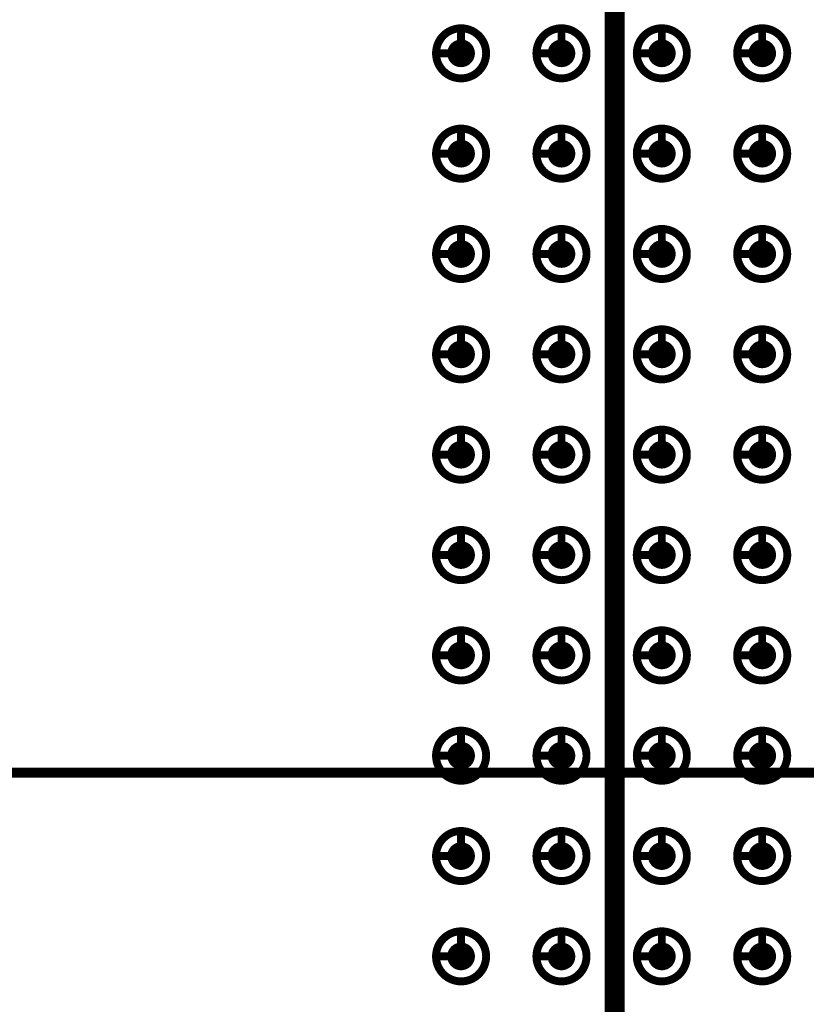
# Model space of a CAD drawing. Header units: millimetres. Extents: x 62 to 363, y 42 to 391.
# Tile 180 of 216: x 306 to 316, y 214 to 227. Entities that reach past the tile are written whole.
import ezdxf

# ---------------------------------------------------------------- set-up
doc = ezdxf.new("R2010")
doc.units = ezdxf.units.MM
doc.layers.add('Mechanical8', color=56, linetype='Continuous')
doc.layers.add('PadHoleLayer', color=156, linetype='Continuous')

# ---------------------------------------------------------------- blocks, each defined once
blk = doc.blocks.new('SAMTEC_SEAM_50_02_0_L_08_2_A_GP_K_TR_1854')
at = {"layer": 'Mechanical8'}
for points, const_width in [([(-15.558, 4.445, 1), (-16.192, 4.445, 1)], 0.1), ([(-15.9, 4.762, 1), (-15.85, 4.762, 1)], 0.05), ([(-14.288, 4.445, 1), (-14.922, 4.445, 1)], 0.1), ([(-14.63, 4.762, 1), (-14.58, 4.762, 1)], 0.05), ([(-13.018, 4.445, 1), (-13.652, 4.445, 1)], 0.1), ([(-13.36, 4.762, 1), (-13.31, 4.762, 1)], 0.05), ([(-11.748, 4.445, 1), (-12.383, 4.445, 1)], 0.1), ([(-12.09, 4.762, 1), (-12.04, 4.762, 1)], 0.05), ([(-10.478, 4.445, 1), (-11.113, 4.445, 1)], 0.1), ([(-10.82, 4.762, 1), (-10.77, 4.762, 1)], 0.05), ([(-9.208, 4.445, 1), (-9.842, 4.445, 1)], 0.1), ([(-9.55, 4.762, 1), (-9.5, 4.762, 1)], 0.05), ([(-7.938, 4.445, 1), (-8.572, 4.445, 1)], 0.1), ([(-8.28, 4.762, 1), (-8.23, 4.762, 1)], 0.05), ([(-6.668, 4.445, 1), (-7.302, 4.445, 1)], 0.1), ([(-7.01, 4.762, 1), (-6.96, 4.762, 1)], 0.05), ([(-5.398, 4.445, 1), (-6.032, 4.445, 1)], 0.1), ([(-5.74, 4.762, 1), (-5.69, 4.762, 1)], 0.05), ([(-4.128, 4.445, 1), (-4.762, 4.445, 1)], 0.1), ([(-4.47, 4.762, 1), (-4.42, 4.762, 1)], 0.05), ([(-16.217, 4.445, 1), (-16.168, 4.445, 1)], 0.05), ([(-15.9, 4.445, 1), (-15.85, 4.445, 1)], 0.05), ([(-15.9, 4.445, 1), (-15.85, 4.445, 1)], 0.05), ([(-15.583, 4.445, 1), (-15.533, 4.445, 1)], 0.05), ([(-15.583, 4.445, 1), (-15.533, 4.445, 1)], 0.05), ([(-14.947, 4.445, 1), (-14.898, 4.445, 1)], 0.05), ([(-14.63, 4.445, 1), (-14.58, 4.445, 1)], 0.05), ([(-14.63, 4.445, 1), (-14.58, 4.445, 1)], 0.05), ([(-14.313, 4.445, 1), (-14.263, 4.445, 1)], 0.05), ([(-14.313, 4.445, 1), (-14.263, 4.445, 1)], 0.05), ([(-13.677, 4.445, 1), (-13.628, 4.445, 1)], 0.05), ([(-13.36, 4.445, 1), (-13.31, 4.445, 1)], 0.05), ([(-13.36, 4.445, 1), (-13.31, 4.445, 1)], 0.05), ([(-13.043, 4.445, 1), (-12.993, 4.445, 1)], 0.05), ([(-13.043, 4.445, 1), (-12.993, 4.445, 1)], 0.05), ([(-12.407, 4.445, 1), (-12.358, 4.445, 1)], 0.05), ([(-12.09, 4.445, 1), (-12.04, 4.445, 1)], 0.05), ([(-12.09, 4.445, 1), (-12.04, 4.445, 1)], 0.05), ([(-11.773, 4.445, 1), (-11.723, 4.445, 1)], 0.05), ([(-11.773, 4.445, 1), (-11.723, 4.445, 1)], 0.05), ([(-11.137, 4.445, 1), (-11.088, 4.445, 1)], 0.05), ([(-10.82, 4.445, 1), (-10.77, 4.445, 1)], 0.05), ([(-10.82, 4.445, 1), (-10.77, 4.445, 1)], 0.05), ([(-10.503, 4.445, 1), (-10.453, 4.445, 1)], 0.05), ([(-10.503, 4.445, 1), (-10.453, 4.445, 1)], 0.05), ([(-9.867, 4.445, 1), (-9.818, 4.445, 1)], 0.05), ([(-9.55, 4.445, 1), (-9.5, 4.445, 1)], 0.05), ([(-9.55, 4.445, 1), (-9.5, 4.445, 1)], 0.05), ([(-9.233, 4.445, 1), (-9.183, 4.445, 1)], 0.05), ([(-9.233, 4.445, 1), (-9.183, 4.445, 1)], 0.05), ([(-8.597, 4.445, 1), (-8.548, 4.445, 1)], 0.05), ([(-8.28, 4.445, 1), (-8.23, 4.445, 1)], 0.05), ([(-8.28, 4.445, 1), (-8.23, 4.445, 1)], 0.05), ([(-7.963, 4.445, 1), (-7.913, 4.445, 1)], 0.05), ([(-7.963, 4.445, 1), (-7.913, 4.445, 1)], 0.05), ([(-7.327, 4.445, 1), (-7.278, 4.445, 1)], 0.05), ([(-7.01, 4.445, 1), (-6.96, 4.445, 1)], 0.05), ([(-7.01, 4.445, 1), (-6.96, 4.445, 1)], 0.05), ([(-6.693, 4.445, 1), (-6.643, 4.445, 1)], 0.05), ([(-6.693, 4.445, 1), (-6.643, 4.445, 1)], 0.05), ([(-6.057, 4.445, 1), (-6.008, 4.445, 1)], 0.05), ([(-5.74, 4.445, 1), (-5.69, 4.445, 1)], 0.05), ([(-5.74, 4.445, 1), (-5.69, 4.445, 1)], 0.05), ([(-5.423, 4.445, 1), (-5.373, 4.445, 1)], 0.05), ([(-5.423, 4.445, 1), (-5.373, 4.445, 1)], 0.05), ([(-4.787, 4.445, 1), (-4.738, 4.445, 1)], 0.05), ([(-4.47, 4.445, 1), (-4.42, 4.445, 1)], 0.05), ([(-4.47, 4.445, 1), (-4.42, 4.445, 1)], 0.05), ([(-4.153, 4.445, 1), (-4.103, 4.445, 1)], 0.05), ([(-4.153, 4.445, 1), (-4.103, 4.445, 1)], 0.05), ([(-15.558, 3.175, 1), (-16.192, 3.175, 1)], 0.1), ([(-15.9, 3.492, 1), (-15.85, 3.492, 1)], 0.05), ([(-14.288, 3.175, 1), (-14.922, 3.175, 1)], 0.1), ([(-14.63, 3.492, 1), (-14.58, 3.492, 1)], 0.05), ([(-13.018, 3.175, 1), (-13.652, 3.175, 1)], 0.1), ([(-13.36, 3.492, 1), (-13.31, 3.492, 1)], 0.05), ([(-11.748, 3.175, 1), (-12.383, 3.175, 1)], 0.1), ([(-12.09, 3.492, 1), (-12.04, 3.492, 1)], 0.05), ([(-10.478, 3.175, 1), (-11.113, 3.175, 1)], 0.1), ([(-10.82, 3.492, 1), (-10.77, 3.492, 1)], 0.05), ([(-9.208, 3.175, 1), (-9.842, 3.175, 1)], 0.1), ([(-9.55, 3.492, 1), (-9.5, 3.492, 1)], 0.05), ([(-7.938, 3.175, 1), (-8.572, 3.175, 1)], 0.1), ([(-8.28, 3.492, 1), (-8.23, 3.492, 1)], 0.05), ([(-6.668, 3.175, 1), (-7.302, 3.175, 1)], 0.1), ([(-7.01, 3.492, 1), (-6.96, 3.492, 1)], 0.05), ([(-5.398, 3.175, 1), (-6.032, 3.175, 1)], 0.1), ([(-5.74, 3.492, 1), (-5.69, 3.492, 1)], 0.05), ([(-4.128, 3.175, 1), (-4.762, 3.175, 1)], 0.1), ([(-4.47, 3.492, 1), (-4.42, 3.492, 1)], 0.05), ([(-16.217, 3.175, 1), (-16.168, 3.175, 1)], 0.05), ([(-15.9, 3.175, 1), (-15.85, 3.175, 1)], 0.05), ([(-15.9, 3.175, 1), (-15.85, 3.175, 1)], 0.05), ([(-15.583, 3.175, 1), (-15.533, 3.175, 1)], 0.05), ([(-15.583, 3.175, 1), (-15.533, 3.175, 1)], 0.05), ([(-14.947, 3.175, 1), (-14.898, 3.175, 1)], 0.05), ([(-14.63, 3.175, 1), (-14.58, 3.175, 1)], 0.05), ([(-14.63, 3.175, 1), (-14.58, 3.175, 1)], 0.05), ([(-14.313, 3.175, 1), (-14.263, 3.175, 1)], 0.05), ([(-14.313, 3.175, 1), (-14.263, 3.175, 1)], 0.05), ([(-13.677, 3.175, 1), (-13.628, 3.175, 1)], 0.05), ([(-13.36, 3.175, 1), (-13.31, 3.175, 1)], 0.05), ([(-13.36, 3.175, 1), (-13.31, 3.175, 1)], 0.05), ([(-13.043, 3.175, 1), (-12.993, 3.175, 1)], 0.05), ([(-13.043, 3.175, 1), (-12.993, 3.175, 1)], 0.05), ([(-12.407, 3.175, 1), (-12.358, 3.175, 1)], 0.05), ([(-12.09, 3.175, 1), (-12.04, 3.175, 1)], 0.05), ([(-12.09, 3.175, 1), (-12.04, 3.175, 1)], 0.05), ([(-11.773, 3.175, 1), (-11.723, 3.175, 1)], 0.05), ([(-11.773, 3.175, 1), (-11.723, 3.175, 1)], 0.05), ([(-11.137, 3.175, 1), (-11.088, 3.175, 1)], 0.05), ([(-10.82, 3.175, 1), (-10.77, 3.175, 1)], 0.05), ([(-10.82, 3.175, 1), (-10.77, 3.175, 1)], 0.05), ([(-10.503, 3.175, 1), (-10.453, 3.175, 1)], 0.05), ([(-10.503, 3.175, 1), (-10.453, 3.175, 1)], 0.05), ([(-9.867, 3.175, 1), (-9.818, 3.175, 1)], 0.05), ([(-9.55, 3.175, 1), (-9.5, 3.175, 1)], 0.05), ([(-9.55, 3.175, 1), (-9.5, 3.175, 1)], 0.05), ([(-9.233, 3.175, 1), (-9.183, 3.175, 1)], 0.05), ([(-9.233, 3.175, 1), (-9.183, 3.175, 1)], 0.05), ([(-8.597, 3.175, 1), (-8.548, 3.175, 1)], 0.05), ([(-8.28, 3.175, 1), (-8.23, 3.175, 1)], 0.05), ([(-8.28, 3.175, 1), (-8.23, 3.175, 1)], 0.05), ([(-7.963, 3.175, 1), (-7.913, 3.175, 1)], 0.05), ([(-7.963, 3.175, 1), (-7.913, 3.175, 1)], 0.05), ([(-7.327, 3.175, 1), (-7.278, 3.175, 1)], 0.05), ([(-7.01, 3.175, 1), (-6.96, 3.175, 1)], 0.05), ([(-7.01, 3.175, 1), (-6.96, 3.175, 1)], 0.05), ([(-6.693, 3.175, 1), (-6.643, 3.175, 1)], 0.05), ([(-6.693, 3.175, 1), (-6.643, 3.175, 1)], 0.05), ([(-6.057, 3.175, 1), (-6.008, 3.175, 1)], 0.05), ([(-5.74, 3.175, 1), (-5.69, 3.175, 1)], 0.05), ([(-5.74, 3.175, 1), (-5.69, 3.175, 1)], 0.05), ([(-5.423, 3.175, 1), (-5.373, 3.175, 1)], 0.05), ([(-5.423, 3.175, 1), (-5.373, 3.175, 1)], 0.05), ([(-4.787, 3.175, 1), (-4.738, 3.175, 1)], 0.05), ([(-4.47, 3.175, 1), (-4.42, 3.175, 1)], 0.05), ([(-4.47, 3.175, 1), (-4.42, 3.175, 1)], 0.05), ([(-4.153, 3.175, 1), (-4.103, 3.175, 1)], 0.05), ([(-4.153, 3.175, 1), (-4.103, 3.175, 1)], 0.05), ([(-15.558, 1.905, 1), (-16.192, 1.905, 1)], 0.1), ([(-15.9, 2.222, 1), (-15.85, 2.222, 1)], 0.05), ([(-14.288, 1.905, 1), (-14.922, 1.905, 1)], 0.1), ([(-14.63, 2.222, 1), (-14.58, 2.222, 1)], 0.05), ([(-13.018, 1.905, 1), (-13.652, 1.905, 1)], 0.1), ([(-13.36, 2.222, 1), (-13.31, 2.222, 1)], 0.05), ([(-11.748, 1.905, 1), (-12.383, 1.905, 1)], 0.1), ([(-12.09, 2.222, 1), (-12.04, 2.222, 1)], 0.05), ([(-10.478, 1.905, 1), (-11.113, 1.905, 1)], 0.1), ([(-10.82, 2.222, 1), (-10.77, 2.222, 1)], 0.05), ([(-9.208, 1.905, 1), (-9.842, 1.905, 1)], 0.1), ([(-9.55, 2.222, 1), (-9.5, 2.222, 1)], 0.05), ([(-7.938, 1.905, 1), (-8.572, 1.905, 1)], 0.1), ([(-8.28, 2.222, 1), (-8.23, 2.222, 1)], 0.05), ([(-6.668, 1.905, 1), (-7.302, 1.905, 1)], 0.1), ([(-7.01, 2.222, 1), (-6.96, 2.222, 1)], 0.05), ([(-5.398, 1.905, 1), (-6.032, 1.905, 1)], 0.1), ([(-5.74, 2.222, 1), (-5.69, 2.222, 1)], 0.05), ([(-4.128, 1.905, 1), (-4.762, 1.905, 1)], 0.1), ([(-4.47, 2.222, 1), (-4.42, 2.222, 1)], 0.05), ([(-16.217, 1.905, 1), (-16.168, 1.905, 1)], 0.05), ([(-15.9, 1.905, 1), (-15.85, 1.905, 1)], 0.05), ([(-15.9, 1.905, 1), (-15.85, 1.905, 1)], 0.05), ([(-15.583, 1.905, 1), (-15.533, 1.905, 1)], 0.05), ([(-15.583, 1.905, 1), (-15.533, 1.905, 1)], 0.05), ([(-14.947, 1.905, 1), (-14.898, 1.905, 1)], 0.05), ([(-14.63, 1.905, 1), (-14.58, 1.905, 1)], 0.05), ([(-14.63, 1.905, 1), (-14.58, 1.905, 1)], 0.05), ([(-14.313, 1.905, 1), (-14.263, 1.905, 1)], 0.05), ([(-14.313, 1.905, 1), (-14.263, 1.905, 1)], 0.05), ([(-13.677, 1.905, 1), (-13.628, 1.905, 1)], 0.05), ([(-13.36, 1.905, 1), (-13.31, 1.905, 1)], 0.05), ([(-13.36, 1.905, 1), (-13.31, 1.905, 1)], 0.05), ([(-13.043, 1.905, 1), (-12.993, 1.905, 1)], 0.05), ([(-13.043, 1.905, 1), (-12.993, 1.905, 1)], 0.05), ([(-12.407, 1.905, 1), (-12.358, 1.905, 1)], 0.05), ([(-12.09, 1.905, 1), (-12.04, 1.905, 1)], 0.05), ([(-12.09, 1.905, 1), (-12.04, 1.905, 1)], 0.05), ([(-11.773, 1.905, 1), (-11.723, 1.905, 1)], 0.05), ([(-11.773, 1.905, 1), (-11.723, 1.905, 1)], 0.05), ([(-11.137, 1.905, 1), (-11.088, 1.905, 1)], 0.05), ([(-10.82, 1.905, 1), (-10.77, 1.905, 1)], 0.05), ([(-10.82, 1.905, 1), (-10.77, 1.905, 1)], 0.05), ([(-10.503, 1.905, 1), (-10.453, 1.905, 1)], 0.05), ([(-10.503, 1.905, 1), (-10.453, 1.905, 1)], 0.05), ([(-9.867, 1.905, 1), (-9.818, 1.905, 1)], 0.05), ([(-9.55, 1.905, 1), (-9.5, 1.905, 1)], 0.05), ([(-9.55, 1.905, 1), (-9.5, 1.905, 1)], 0.05), ([(-9.233, 1.905, 1), (-9.183, 1.905, 1)], 0.05), ([(-9.233, 1.905, 1), (-9.183, 1.905, 1)], 0.05), ([(-8.597, 1.905, 1), (-8.548, 1.905, 1)], 0.05), ([(-8.28, 1.905, 1), (-8.23, 1.905, 1)], 0.05), ([(-8.28, 1.905, 1), (-8.23, 1.905, 1)], 0.05), ([(-7.963, 1.905, 1), (-7.913, 1.905, 1)], 0.05), ([(-7.963, 1.905, 1), (-7.913, 1.905, 1)], 0.05), ([(-7.327, 1.905, 1), (-7.278, 1.905, 1)], 0.05), ([(-7.01, 1.905, 1), (-6.96, 1.905, 1)], 0.05), ([(-7.01, 1.905, 1), (-6.96, 1.905, 1)], 0.05), ([(-6.693, 1.905, 1), (-6.643, 1.905, 1)], 0.05), ([(-6.693, 1.905, 1), (-6.643, 1.905, 1)], 0.05), ([(-6.057, 1.905, 1), (-6.008, 1.905, 1)], 0.05), ([(-5.74, 1.905, 1), (-5.69, 1.905, 1)], 0.05), ([(-5.74, 1.905, 1), (-5.69, 1.905, 1)], 0.05), ([(-5.423, 1.905, 1), (-5.373, 1.905, 1)], 0.05), ([(-5.423, 1.905, 1), (-5.373, 1.905, 1)], 0.05), ([(-4.787, 1.905, 1), (-4.738, 1.905, 1)], 0.05), ([(-4.47, 1.905, 1), (-4.42, 1.905, 1)], 0.05), ([(-4.47, 1.905, 1), (-4.42, 1.905, 1)], 0.05), ([(-4.153, 1.905, 1), (-4.103, 1.905, 1)], 0.05), ([(-4.153, 1.905, 1), (-4.103, 1.905, 1)], 0.05), ([(-15.558, 0.635, 1), (-16.192, 0.635, 1)], 0.1), ([(-15.9, 0.952, 1), (-15.85, 0.952, 1)], 0.05), ([(-14.288, 0.635, 1), (-14.922, 0.635, 1)], 0.1), ([(-14.63, 0.952, 1), (-14.58, 0.952, 1)], 0.05), ([(-13.018, 0.635, 1), (-13.652, 0.635, 1)], 0.1), ([(-13.36, 0.952, 1), (-13.31, 0.952, 1)], 0.05), ([(-11.748, 0.635, 1), (-12.383, 0.635, 1)], 0.1), ([(-12.09, 0.952, 1), (-12.04, 0.952, 1)], 0.05), ([(-10.478, 0.635, 1), (-11.113, 0.635, 1)], 0.1), ([(-10.82, 0.952, 1), (-10.77, 0.952, 1)], 0.05), ([(-9.208, 0.635, 1), (-9.842, 0.635, 1)], 0.1), ([(-9.55, 0.952, 1), (-9.5, 0.952, 1)], 0.05), ([(-7.938, 0.635, 1), (-8.572, 0.635, 1)], 0.1), ([(-8.28, 0.952, 1), (-8.23, 0.952, 1)], 0.05), ([(-6.668, 0.635, 1), (-7.302, 0.635, 1)], 0.1), ([(-7.01, 0.952, 1), (-6.96, 0.952, 1)], 0.05), ([(-5.398, 0.635, 1), (-6.032, 0.635, 1)], 0.1), ([(-5.74, 0.952, 1), (-5.69, 0.952, 1)], 0.05), ([(-4.128, 0.635, 1), (-4.762, 0.635, 1)], 0.1), ([(-4.47, 0.952, 1), (-4.42, 0.952, 1)], 0.05), ([(-16.217, 0.635, 1), (-16.168, 0.635, 1)], 0.05), ([(-15.9, 0.635, 1), (-15.85, 0.635, 1)], 0.05), ([(-15.9, 0.635, 1), (-15.85, 0.635, 1)], 0.05), ([(-15.583, 0.635, 1), (-15.533, 0.635, 1)], 0.05), ([(-15.583, 0.635, 1), (-15.533, 0.635, 1)], 0.05), ([(-14.947, 0.635, 1), (-14.898, 0.635, 1)], 0.05), ([(-14.63, 0.635, 1), (-14.58, 0.635, 1)], 0.05), ([(-14.63, 0.635, 1), (-14.58, 0.635, 1)], 0.05), ([(-14.313, 0.635, 1), (-14.263, 0.635, 1)], 0.05), ([(-14.313, 0.635, 1), (-14.263, 0.635, 1)], 0.05), ([(-13.677, 0.635, 1), (-13.628, 0.635, 1)], 0.05), ([(-13.36, 0.635, 1), (-13.31, 0.635, 1)], 0.05), ([(-13.36, 0.635, 1), (-13.31, 0.635, 1)], 0.05), ([(-13.043, 0.635, 1), (-12.993, 0.635, 1)], 0.05), ([(-13.043, 0.635, 1), (-12.993, 0.635, 1)], 0.05), ([(-12.407, 0.635, 1), (-12.358, 0.635, 1)], 0.05), ([(-12.09, 0.635, 1), (-12.04, 0.635, 1)], 0.05), ([(-12.09, 0.635, 1), (-12.04, 0.635, 1)], 0.05), ([(-11.773, 0.635, 1), (-11.723, 0.635, 1)], 0.05), ([(-11.773, 0.635, 1), (-11.723, 0.635, 1)], 0.05), ([(-11.137, 0.635, 1), (-11.088, 0.635, 1)], 0.05), ([(-10.82, 0.635, 1), (-10.77, 0.635, 1)], 0.05), ([(-10.82, 0.635, 1), (-10.77, 0.635, 1)], 0.05), ([(-10.503, 0.635, 1), (-10.453, 0.635, 1)], 0.05), ([(-10.503, 0.635, 1), (-10.453, 0.635, 1)], 0.05), ([(-9.867, 0.635, 1), (-9.818, 0.635, 1)], 0.05), ([(-9.55, 0.635, 1), (-9.5, 0.635, 1)], 0.05), ([(-9.55, 0.635, 1), (-9.5, 0.635, 1)], 0.05), ([(-9.233, 0.635, 1), (-9.183, 0.635, 1)], 0.05), ([(-9.233, 0.635, 1), (-9.183, 0.635, 1)], 0.05), ([(-8.597, 0.635, 1), (-8.548, 0.635, 1)], 0.05), ([(-8.28, 0.635, 1), (-8.23, 0.635, 1)], 0.05), ([(-8.28, 0.635, 1), (-8.23, 0.635, 1)], 0.05), ([(-7.963, 0.635, 1), (-7.913, 0.635, 1)], 0.05), ([(-7.963, 0.635, 1), (-7.913, 0.635, 1)], 0.05), ([(-7.327, 0.635, 1), (-7.278, 0.635, 1)], 0.05), ([(-7.01, 0.635, 1), (-6.96, 0.635, 1)], 0.05), ([(-7.01, 0.635, 1), (-6.96, 0.635, 1)], 0.05), ([(-6.693, 0.635, 1), (-6.643, 0.635, 1)], 0.05), ([(-6.693, 0.635, 1), (-6.643, 0.635, 1)], 0.05), ([(-6.057, 0.635, 1), (-6.008, 0.635, 1)], 0.05), ([(-5.74, 0.635, 1), (-5.69, 0.635, 1)], 0.05), ([(-5.74, 0.635, 1), (-5.69, 0.635, 1)], 0.05), ([(-5.423, 0.635, 1), (-5.373, 0.635, 1)], 0.05), ([(-5.423, 0.635, 1), (-5.373, 0.635, 1)], 0.05), ([(-4.787, 0.635, 1), (-4.738, 0.635, 1)], 0.05), ([(-4.47, 0.635, 1), (-4.42, 0.635, 1)], 0.05), ([(-4.47, 0.635, 1), (-4.42, 0.635, 1)], 0.05), ([(-4.153, 0.635, 1), (-4.103, 0.635, 1)], 0.05), ([(-4.153, 0.635, 1), (-4.103, 0.635, 1)], 0.05)]:
    blk.add_lwpolyline(points, format="xyb", close=True, dxfattribs=dict(at, const_width=const_width))
at = {"layer": 'Mechanical8', "const_width": 0.1}
for points in [[(-15.875, 4.762), (-15.875, 4.445)], [(-14.605, 4.762), (-14.605, 4.445)], [(-13.335, 4.762), (-13.335, 4.445)], [(-12.065, 4.762), (-12.065, 4.445)], [(-10.795, 4.762), (-10.795, 4.445)], [(-9.525, 4.762), (-9.525, 4.445)], [(-8.255, 4.762), (-8.255, 4.445)], [(-6.985, 4.762), (-6.985, 4.445)], [(-5.715, 4.762), (-5.715, 4.445)], [(-4.445, 4.762), (-4.445, 4.445)], [(-15.875, 4.445), (-15.558, 4.445)], [(-14.605, 4.445), (-14.288, 4.445)], [(-13.335, 4.445), (-13.018, 4.445)], [(-12.065, 4.445), (-11.748, 4.445)], [(-10.795, 4.445), (-10.478, 4.445)], [(-9.525, 4.445), (-9.208, 4.445)], [(-8.255, 4.445), (-7.938, 4.445)], [(-6.985, 4.445), (-6.668, 4.445)], [(-5.715, 4.445), (-5.398, 4.445)], [(-4.445, 4.445), (-4.128, 4.445)], [(-15.875, 3.492), (-15.875, 3.175)], [(-14.605, 3.492), (-14.605, 3.175)], [(-13.335, 3.492), (-13.335, 3.175)], [(-12.065, 3.492), (-12.065, 3.175)], [(-10.795, 3.492), (-10.795, 3.175)], [(-9.525, 3.492), (-9.525, 3.175)], [(-8.255, 3.492), (-8.255, 3.175)], [(-6.985, 3.492), (-6.985, 3.175)], [(-5.715, 3.492), (-5.715, 3.175)], [(-4.445, 3.492), (-4.445, 3.175)], [(-15.875, 3.175), (-15.558, 3.175)], [(-14.605, 3.175), (-14.288, 3.175)], [(-13.335, 3.175), (-13.018, 3.175)], [(-12.065, 3.175), (-11.748, 3.175)], [(-10.795, 3.175), (-10.478, 3.175)], [(-9.525, 3.175), (-9.208, 3.175)], [(-8.255, 3.175), (-7.938, 3.175)], [(-6.985, 3.175), (-6.668, 3.175)], [(-5.715, 3.175), (-5.398, 3.175)], [(-4.445, 3.175), (-4.128, 3.175)], [(-15.875, 2.222), (-15.875, 1.905)], [(-14.605, 2.222), (-14.605, 1.905)], [(-13.335, 2.222), (-13.335, 1.905)], [(-12.065, 2.222), (-12.065, 1.905)], [(-10.795, 2.222), (-10.795, 1.905)], [(-9.525, 2.222), (-9.525, 1.905)], [(-8.255, 2.222), (-8.255, 1.905)], [(-6.985, 2.222), (-6.985, 1.905)], [(-5.715, 2.222), (-5.715, 1.905)], [(-4.445, 2.222), (-4.445, 1.905)], [(-15.875, 1.905), (-15.558, 1.905)], [(-14.605, 1.905), (-14.288, 1.905)], [(-13.335, 1.905), (-13.018, 1.905)], [(-12.065, 1.905), (-11.748, 1.905)], [(-10.795, 1.905), (-10.478, 1.905)], [(-9.525, 1.905), (-9.208, 1.905)], [(-8.255, 1.905), (-7.938, 1.905)], [(-6.985, 1.905), (-6.668, 1.905)], [(-5.715, 1.905), (-5.398, 1.905)], [(-4.445, 1.905), (-4.128, 1.905)], [(-15.875, 0.952), (-15.875, 0.635)], [(-14.605, 0.952), (-14.605, 0.635)], [(-13.335, 0.952), (-13.335, 0.635)], [(-12.065, 0.952), (-12.065, 0.635)], [(-10.795, 0.952), (-10.795, 0.635)], [(-9.525, 0.952), (-9.525, 0.635)], [(-8.255, 0.952), (-8.255, 0.635)], [(-6.985, 0.952), (-6.985, 0.635)], [(-5.715, 0.952), (-5.715, 0.635)], [(-4.445, 0.952), (-4.445, 0.635)], [(-15.875, 0.635), (-15.558, 0.635)], [(-14.605, 0.635), (-14.288, 0.635)], [(-13.335, 0.635), (-13.018, 0.635)], [(-12.065, 0.635), (-11.748, 0.635)], [(-10.795, 0.635), (-10.478, 0.635)], [(-9.525, 0.635), (-9.208, 0.635)], [(-8.255, 0.635), (-7.938, 0.635)], [(-6.985, 0.635), (-6.668, 0.635)], [(-5.715, 0.635), (-5.398, 0.635)], [(-4.445, 0.635), (-4.128, 0.635)]]:
    blk.add_lwpolyline(points, dxfattribs=at)
at = {"layer": 'PadHoleLayer', "const_width": 0.175}
for points in [[(-15.963, 4.445, 1), (-15.788, 4.445, 1)], [(-14.693, 4.445, 1), (-14.518, 4.445, 1)], [(-13.423, 4.445, 1), (-13.248, 4.445, 1)], [(-12.153, 4.445, 1), (-11.978, 4.445, 1)], [(-10.883, 4.445, 1), (-10.708, 4.445, 1)], [(-9.613, 4.445, 1), (-9.438, 4.445, 1)], [(-8.343, 4.445, 1), (-8.168, 4.445, 1)], [(-7.073, 4.445, 1), (-6.898, 4.445, 1)], [(-5.803, 4.445, 1), (-5.628, 4.445, 1)], [(-4.533, 4.445, 1), (-4.358, 4.445, 1)], [(-15.963, 3.175, 1), (-15.788, 3.175, 1)], [(-14.693, 3.175, 1), (-14.518, 3.175, 1)], [(-13.423, 3.175, 1), (-13.248, 3.175, 1)], [(-12.153, 3.175, 1), (-11.978, 3.175, 1)], [(-10.883, 3.175, 1), (-10.708, 3.175, 1)], [(-9.613, 3.175, 1), (-9.438, 3.175, 1)], [(-8.343, 3.175, 1), (-8.168, 3.175, 1)], [(-7.073, 3.175, 1), (-6.898, 3.175, 1)], [(-5.803, 3.175, 1), (-5.628, 3.175, 1)], [(-4.533, 3.175, 1), (-4.358, 3.175, 1)], [(-15.963, 1.905, 1), (-15.788, 1.905, 1)], [(-14.693, 1.905, 1), (-14.518, 1.905, 1)], [(-13.423, 1.905, 1), (-13.248, 1.905, 1)], [(-12.153, 1.905, 1), (-11.978, 1.905, 1)], [(-10.883, 1.905, 1), (-10.708, 1.905, 1)], [(-9.613, 1.905, 1), (-9.438, 1.905, 1)], [(-8.343, 1.905, 1), (-8.168, 1.905, 1)], [(-7.073, 1.905, 1), (-6.898, 1.905, 1)], [(-5.803, 1.905, 1), (-5.628, 1.905, 1)], [(-4.533, 1.905, 1), (-4.358, 1.905, 1)], [(-15.963, 0.635, 1), (-15.788, 0.635, 1)], [(-14.693, 0.635, 1), (-14.518, 0.635, 1)], [(-13.423, 0.635, 1), (-13.248, 0.635, 1)], [(-12.153, 0.635, 1), (-11.978, 0.635, 1)], [(-10.883, 0.635, 1), (-10.708, 0.635, 1)], [(-9.613, 0.635, 1), (-9.438, 0.635, 1)], [(-8.343, 0.635, 1), (-8.168, 0.635, 1)], [(-7.073, 0.635, 1), (-6.898, 0.635, 1)], [(-5.803, 0.635, 1), (-5.628, 0.635, 1)], [(-4.533, 0.635, 1), (-4.358, 0.635, 1)]]:
    blk.add_lwpolyline(points, format="xyb", close=True, dxfattribs=at)

msp = doc.modelspace()

# ---------------------------------------------------------------- linework, layer by layer
at = {"layer": 'Mechanical8'}
for points, const_width in [([(313.69, 150.654), (313.69, 310.6)], 0.254), ([(214.2, 217.25), (352.185, 217.25)], 0.127)]:
    msp.add_lwpolyline(points, dxfattribs=dict(at, const_width=const_width))

# ---------------------------------------------------------------- block references
at = {"rotation": 90}
msp.add_blockref('SAMTEC_SEAM_50_02_0_L_08_2_A_GP_K_TR_1854', (316.192, 230.8), dxfattribs=at)

doc.saveas('drawing.dxf')
